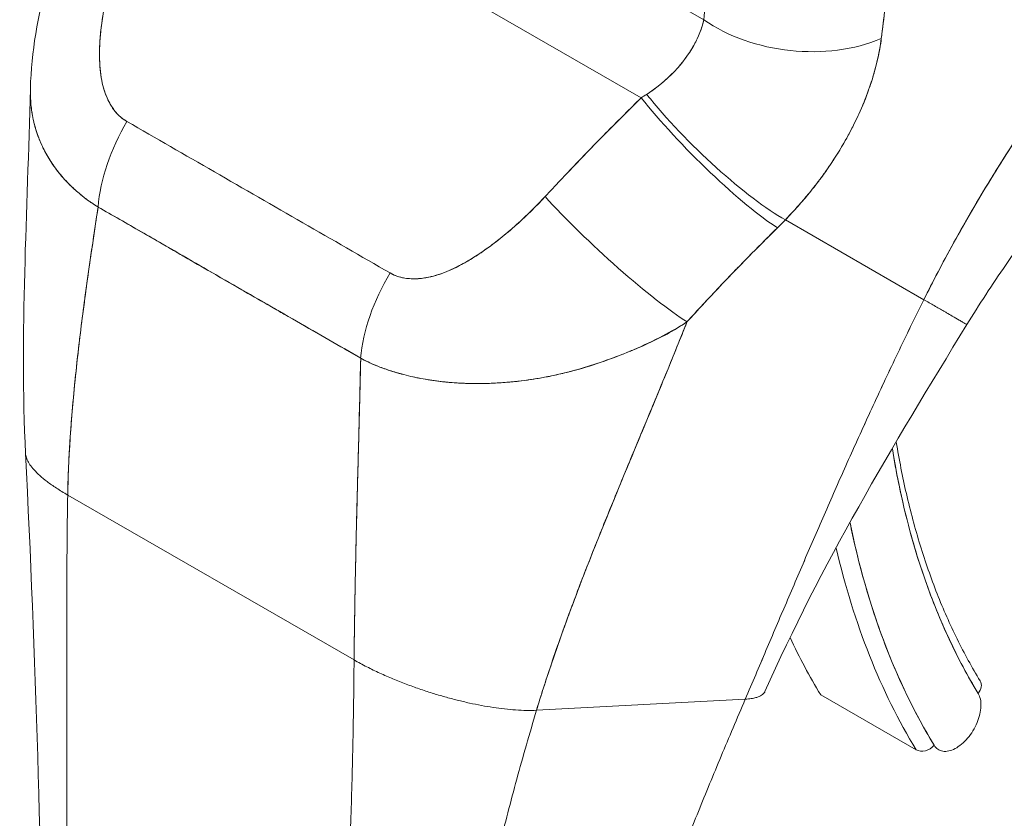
# Model space of a CAD drawing. Header units: inches. Extents: x 8 to 265, y 5 to 155.
# Tile 139 of 152: x 243.713 to 244.632, y 130.599 to 131.344. Entities that reach past the tile are written whole.
import ezdxf

# ---------------------------------------------------------------- set-up
doc = ezdxf.new("R2010")
doc.units = ezdxf.units.IN
doc.header["$LTSCALE"] = 16
doc.header["$MEASUREMENT"] = 0
doc.layers.add('Visible (ANSI)', color=7, linetype='Continuous', lineweight=5)

msp = doc.modelspace()

# ---------------------------------------------------------------- linework, layer by layer
at = {"layer": 'Visible (ANSI)'}
for p, q in [((243.84351, 131.53003), (244.29277, 131.27131)), ((244.29277, 131.27131), (243.84351, 131.53003)), ((244.20012, 131.43122), (244.35125, 131.34419)), ((244.3576, 131.33995), (244.3576, 131.33995)), ((243.75893, 131.19066), (243.75893, 131.19066)), ((244.21015, 131.18659), (244.21015, 131.1866)), ((244.55657, 131.08282), (244.42731, 131.15745)), ((244.42731, 131.15745), (244.55657, 131.08282)), ((244.38753, 131.11739), (244.38753, 131.11739)), ((243.7576, 130.90044), (244.02485, 130.74654)), ((244.02485, 130.74654), (243.7576, 130.90044)), ((244.54934, 130.66273), (244.46026, 130.71404)), ((244.19511, 130.69956), (244.38994, 130.70995)), ((244.38994, 130.70995), (244.19511, 130.69956))]:
    msp.add_line(p, q, dxfattribs=at)
for centre, major_axis, ratio, start_param, end_param in [((244.44034, 131.39562), (-0.12527, 0.0134), 0.640215, 0.850434, 2.29428), ((244.44034, 131.39562), (0.12527, -0.0134), 0.640215, 3.992029, 5.435881), ((244.33562, 131.35397), (-0.01649, 0.0263), 0.55218, 3.851236, 3.85125), ((244.34036, 131.35694), (0.02048, -0.03267), 0.552154, 0.529746, 0.529756), ((244.21639, 131.30372), (0.16017, 0.07405), 0.367155, 5.033738, 5.069451), ((244.21633, 131.30384), (0.16021, 0.07402), 0.367811, 5.033839, 5.069547), ((244.36194, 131.23989), (-0.09024, 0.08791), 0.190341, 0.981026, 2.546765), ((244.36194, 131.23989), (0.09024, -0.08791), 0.190341, 4.122619, 5.688358), ((244.35421, 131.23211), (0.08846, -0.0897), 0.155897, 4.113196, 5.691918), ((244.35421, 131.23211), (-0.08846, 0.0897), 0.155897, 0.971604, 2.550325), ((243.87432, 131.20996), (0.0623, 0.1095), 0.577989, 1.541518, 2.249382), ((243.87432, 131.20996), (-0.0623, -0.1095), 0.577989, 4.68311, 5.390975), ((244.18166, 131.16962), (0.01257, 0.02184), 0.578085, 5.25198, 5.254728), ((244.20482, 131.18299), (-0.00756, -0.00001), 0.576614, 1.310586, 1.311012), ((244.20482, 131.18299), (0.00756, 0.00001), 0.576614, 4.452179, 4.452604), ((244.26455, 131.13982), (-0.09241, 0.08563), 0.125584, 0.965273, 2.554221), ((244.26455, 131.13982), (0.09241, -0.08563), 0.125583, 4.106866, 5.695814), ((244.29895, 131.21877), (0.21134, 0.17499), 0.482079, 4.89283, 4.931938), ((244.29897, 131.21876), (-0.21129, -0.17496), 0.48206, 1.751227, 1.790342), ((244.11984, 131.06856), (0.06344, 0.10885), 0.578171, 1.547529, 2.255393), ((244.11984, 131.06856), (-0.06344, -0.10885), 0.578171, 4.689121, 5.396986), ((243.97123, 131.06928), (-0.03772, -0.06551), 0.578085, 4.788428, 4.78996), ((244.07635, 131.00874), (-0.03395, -0.05895), 0.578085, 4.788856, 4.788917), ((245.32606, 131.5626), (-0.57213, -0.99349), 0.578085, 5.666276, 5.976476), ((245.32606, 131.5626), (-0.60483, -1.05026), 0.578085, 5.704608, 5.976476), ((245.31715, 131.56773), (-0.61111, -1.06118), 0.578085, 5.729354, 5.976476), ((245.31715, 131.56773), (-0.61111, -1.06118), 0.578085, 5.729354, 5.976476), ((245.22807, 131.61903), (-0.61111, -1.06118), 0.578085, 5.899201, 5.976476), ((244.59832, 130.72046), (0.01076, 0.00655), 0.777897, 5.11525, 6.283185), ((244.55724, 130.67205), (-0.01076, -0.00655), 0.777897, 0.402861, 1.973657)]:
    msp.add_ellipse(centre, major_axis=major_axis, ratio=ratio, start_param=start_param, end_param=end_param, dxfattribs=at)
for points, knots in [([(244.55657, 131.08282), (244.56476, 131.09929), (244.57381, 131.11665), (244.58381, 131.13482), (244.59381, 131.153), (244.60476, 131.172), (244.61673, 131.19169), (244.62871, 131.21139), (244.6417, 131.23178), (244.65578, 131.25274), (244.66985, 131.27369), (244.68501, 131.29521), (244.70129, 131.31711), (244.71758, 131.339), (244.73498, 131.36128), (244.75354, 131.38374), (244.77209, 131.40619), (244.79179, 131.42882), (244.81263, 131.45137), (244.83347, 131.47393), (244.85545, 131.49641), (244.87853, 131.51854), (244.90161, 131.54067), (244.92579, 131.56244), (244.951, 131.58356)], [0, 0, 0, 0, 0.124948, 0.124948, 0.124948, 0.249955, 0.249955, 0.249955, 0.374963, 0.374963, 0.374963, 0.49997, 0.49997, 0.49997, 0.624978, 0.624978, 0.624978, 0.749985, 0.749985, 0.749985, 0.874993, 0.874993, 0.874993, 1, 1, 1, 1]), ([(244.951, 131.58356), (244.94372, 131.57746), (244.93654, 131.57132), (244.92943, 131.56512), (244.91678, 131.55409), (244.90441, 131.5429), (244.89232, 131.5316), (244.88024, 131.5203), (244.86844, 131.5089), (244.85693, 131.49742), (244.84543, 131.48594), (244.83422, 131.4744), (244.82331, 131.46282), (244.8124, 131.45124), (244.80179, 131.43963), (244.79148, 131.42803), (244.78117, 131.41642), (244.77117, 131.40482), (244.76146, 131.39326), (244.75176, 131.38169), (244.74236, 131.37016), (244.73326, 131.3587), (244.72416, 131.34724), (244.71536, 131.33584), (244.70686, 131.32454), (244.69836, 131.31324), (244.69015, 131.30204), (244.68224, 131.29095), (244.67433, 131.27987), (244.66671, 131.2689), (244.65938, 131.25808), (244.65205, 131.24726), (244.64501, 131.23659), (244.63825, 131.22607), (244.63148, 131.21556), (244.625, 131.20521), (244.61878, 131.19505), (244.61257, 131.18489), (244.60662, 131.1749), (244.60094, 131.16512), (244.59526, 131.15534), (244.58984, 131.14575), (244.58467, 131.13638), (244.5795, 131.12701), (244.57458, 131.11786), (244.5699, 131.10893), (244.56522, 131.1), (244.56078, 131.09129), (244.55657, 131.08282)], [0, 0, 0, 0, 0.036069, 0.036069, 0.036069, 0.100331, 0.100331, 0.100331, 0.164593, 0.164593, 0.164593, 0.228855, 0.228855, 0.228855, 0.293118, 0.293118, 0.293118, 0.35738, 0.35738, 0.35738, 0.421642, 0.421642, 0.421642, 0.485904, 0.485904, 0.485904, 0.550166, 0.550166, 0.550166, 0.614429, 0.614429, 0.614429, 0.678691, 0.678691, 0.678691, 0.742953, 0.742953, 0.742953, 0.807215, 0.807215, 0.807215, 0.871477, 0.871477, 0.871477, 0.93574, 0.93574, 0.93574, 1, 1, 1, 1]), ([(244.35125, 131.34419), (244.35322, 131.36254), (244.35502, 131.38104), (244.35666, 131.39964), (244.35866, 131.42221), (244.36044, 131.44494), (244.36202, 131.46782), (244.36365, 131.49146), (244.36508, 131.51526), (244.36633, 131.53918)], [0, 0, 0, 0, 0.288491, 0.288491, 0.288491, 0.638459, 0.638459, 0.638459, 1, 1, 1, 1]), ([(244.51684, 131.32664), (244.51708, 131.32869), (244.51732, 131.33074), (244.51756, 131.33279), (244.51799, 131.33641), (244.51842, 131.34003), (244.51885, 131.34365), (244.5202, 131.35506), (244.52154, 131.36645), (244.5228, 131.37776), (244.52335, 131.38267), (244.52388, 131.38757), (244.52439, 131.39245), (244.52453, 131.3938), (244.52467, 131.39515), (244.52481, 131.3965), (244.52537, 131.40196), (244.52591, 131.40739), (244.52642, 131.41281), (244.52757, 131.42501), (244.5286, 131.43709), (244.52957, 131.44903), (244.52989, 131.45301), (244.53021, 131.45698), (244.53052, 131.46094), (244.5306, 131.46201), (244.53068, 131.46307), (244.53077, 131.46414), (244.53138, 131.47197), (244.53197, 131.47975), (244.53253, 131.48745), (244.53356, 131.50145), (244.53449, 131.51518), (244.53526, 131.52852)], [0, 0, 0, 0, 0.029161, 0.029161, 0.029161, 0.080621, 0.080621, 0.080621, 0.243196, 0.243196, 0.243196, 0.313778, 0.313778, 0.313778, 0.333333, 0.333333, 0.333333, 0.41251, 0.41251, 0.41251, 0.591045, 0.591045, 0.591045, 0.650584, 0.650584, 0.650584, 0.666667, 0.666667, 0.666667, 0.784923, 0.784923, 0.784923, 1, 1, 1, 1]), ([(244.53526, 131.52852), (244.5338, 131.50474), (244.53215, 131.48138), (244.53033, 131.45849), (244.53024, 131.45733), (244.53015, 131.45618), (244.53005, 131.45502), (244.52831, 131.43334), (244.5264, 131.41207), (244.52427, 131.39121), (244.52404, 131.38894), (244.5238, 131.38667), (244.52357, 131.3844), (244.52151, 131.36479), (244.51927, 131.34553), (244.51684, 131.32664)], [0, 0, 0, 0, 0.333333, 0.333333, 0.333333, 0.350215, 0.350215, 0.350215, 0.666667, 0.666667, 0.666667, 0.701162, 0.701162, 0.701162, 1, 1, 1, 1]), ([(243.72279, 131.27996), (243.7236, 131.31408), (243.72979, 131.34826), (243.74157, 131.39082), (243.74441, 131.40009), (243.74753, 131.40927)], [0, 0, 0, 0, 0.4158426, 0.4158426, 0.5322592, 0.5322592, 0.5322592, 0.5322592]), ([(243.80541, 131.40805), (243.80156, 131.3964), (243.79833, 131.38525), (243.79574, 131.37461), (243.79315, 131.36398), (243.79119, 131.35385), (243.7898, 131.34422), (243.7884, 131.3346), (243.78756, 131.32548), (243.78732, 131.31693), (243.78709, 131.30838), (243.78746, 131.30039), (243.78847, 131.29307), (243.78949, 131.28576), (243.79114, 131.27913), (243.79343, 131.27333), (243.79572, 131.26753), (243.79865, 131.26257), (243.80192, 131.25853), (243.80519, 131.2545), (243.80881, 131.25138), (243.81288, 131.24916)], [0, 0, 0, 0, 0.142857, 0.142857, 0.142857, 0.285714, 0.285714, 0.285714, 0.428571, 0.428571, 0.428571, 0.571429, 0.571429, 0.571429, 0.714286, 0.714286, 0.714286, 0.857143, 0.857143, 0.857143, 1, 1, 1, 1]), ([(243.80541, 131.40805), (243.80351, 131.40245), (243.80173, 131.39674), (243.80007, 131.39098), (243.79819, 131.38445), (243.79647, 131.37785), (243.79495, 131.37127), (243.79343, 131.36473), (243.7921, 131.3582), (243.79099, 131.35174), (243.78999, 131.3459), (243.78916, 131.34011), (243.78854, 131.33442), (243.78799, 131.32933), (243.7876, 131.32431), (243.7874, 131.3194), (243.78733, 131.31753), (243.78728, 131.31568), (243.78726, 131.31385), (243.78724, 131.31131), (243.78726, 131.3088), (243.78735, 131.30633), (243.78748, 131.30241), (243.78777, 131.29859), (243.78821, 131.2949), (243.78863, 131.29148), (243.78918, 131.28816), (243.78989, 131.28497), (243.79055, 131.28203), (243.79134, 131.27919), (243.79228, 131.27647), (243.79251, 131.2758), (243.79275, 131.27513), (243.793, 131.27447), (243.79367, 131.2727), (243.7944, 131.27098), (243.79519, 131.26932), (243.79619, 131.26723), (243.79728, 131.26525), (243.79847, 131.26337), (243.79957, 131.26164), (243.80075, 131.26), (243.802, 131.25848), (243.80316, 131.25707), (243.80438, 131.25576), (243.80565, 131.25455), (243.80682, 131.25344), (243.80804, 131.25241), (243.8093, 131.25148), (243.81046, 131.25063), (243.81166, 131.24985), (243.81288, 131.24916)], [0, 0, 0, 0, 0.090139, 0.090139, 0.090139, 0.192543, 0.192543, 0.192543, 0.294178, 0.294178, 0.294178, 0.386219, 0.386219, 0.386219, 0.468683, 0.468683, 0.468683, 0.5, 0.5, 0.5, 0.543483, 0.543483, 0.543483, 0.612641, 0.612641, 0.612641, 0.676614, 0.676614, 0.676614, 0.73542, 0.73542, 0.73542, 0.75, 0.75, 0.75, 0.789344, 0.789344, 0.789344, 0.838902, 0.838902, 0.838902, 0.884415, 0.884415, 0.884415, 0.926226, 0.926226, 0.926226, 0.964707, 0.964707, 0.964707, 1, 1, 1, 1]), ([(244.86732, 131.36889), (244.84361, 131.35054), (244.81794, 131.32842), (244.76579, 131.27834), (244.73872, 131.24957), (244.68478, 131.18634), (244.65756, 131.15083), (244.62029, 131.09688), (244.60803, 131.07807), (244.5967, 131.0596)], [0, 0, 0, 0, 0.447539, 0.447539, 0.919394, 0.919394, 1.440618, 1.440618, 1.71722, 1.71722, 1.71722, 1.71722]), ([(244.29785, 131.27451), (244.30772, 131.281), (244.31645, 131.28822), (244.32381, 131.29596), (244.33117, 131.3037), (244.33716, 131.31195), (244.34174, 131.32012), (244.34632, 131.32829), (244.34951, 131.33639), (244.35125, 131.34419)], [0, 0, 0, 0, 0.333333, 0.333333, 0.333333, 0.666667, 0.666667, 0.666667, 1, 1, 1, 1]), ([(244.29785, 131.27451), (244.29957, 131.27561), (244.30126, 131.27674), (244.30292, 131.27791), (244.30496, 131.27935), (244.30694, 131.28083), (244.30888, 131.28235), (244.31096, 131.28399), (244.31298, 131.28567), (244.31493, 131.28739), (244.31707, 131.28928), (244.31914, 131.29122), (244.32113, 131.29321), (244.32334, 131.29541), (244.32545, 131.29767), (244.32745, 131.29997), (244.32971, 131.30256), (244.33183, 131.3052), (244.33381, 131.30788), (244.33605, 131.3109), (244.3381, 131.31397), (244.33996, 131.31706), (244.34208, 131.32056), (244.34394, 131.32409), (244.34555, 131.32761), (244.34737, 131.33159), (244.34886, 131.33556), (244.35002, 131.33949), (244.35049, 131.34106), (244.3509, 131.34263), (244.35125, 131.34419)], [0, 0, 0, 0, 0.060949, 0.060949, 0.060949, 0.135639, 0.135639, 0.135639, 0.215708, 0.215708, 0.215708, 0.303486, 0.303486, 0.303486, 0.401292, 0.401292, 0.401292, 0.511372, 0.511372, 0.511372, 0.635855, 0.635855, 0.635855, 0.776826, 0.776826, 0.776826, 0.936006, 0.936006, 0.936006, 1, 1, 1, 1]), ([(244.42731, 131.15745), (244.43226, 131.16257), (244.43701, 131.16775), (244.44153, 131.17292), (244.44426, 131.17605), (244.4469, 131.17918), (244.44946, 131.1823), (244.45343, 131.18715), (244.45719, 131.19196), (244.46071, 131.19672), (244.46221, 131.19874), (244.46367, 131.20076), (244.46508, 131.20276), (244.46703, 131.20551), (244.4689, 131.20824), (244.47069, 131.21095), (244.47589, 131.21878), (244.48049, 131.22639), (244.48458, 131.23376), (244.48654, 131.23729), (244.48839, 131.24076), (244.49013, 131.24418), (244.49419, 131.25216), (244.49768, 131.25984), (244.5007, 131.26728), (244.50295, 131.27282), (244.50494, 131.27823), (244.50671, 131.28354), (244.50834, 131.28841), (244.50978, 131.2932), (244.51107, 131.29793), (244.51199, 131.30132), (244.51284, 131.30468), (244.51359, 131.30801), (244.51503, 131.31436), (244.51614, 131.32059), (244.51684, 131.32664)], [0, 0, 0, 0, 0.078629, 0.078629, 0.078629, 0.12616, 0.12616, 0.12616, 0.2, 0.2, 0.2, 0.231421, 0.231421, 0.231421, 0.274676, 0.274676, 0.274676, 0.4, 0.4, 0.4, 0.460013, 0.460013, 0.460013, 0.6, 0.6, 0.6, 0.704237, 0.704237, 0.704237, 0.8, 0.8, 0.8, 0.868687, 0.868687, 0.868687, 1, 1, 1, 1]), ([(244.51683, 131.32664), (244.51638, 131.32318), (244.51583, 131.31967), (244.51518, 131.31612), (244.51358, 131.30738), (244.51138, 131.2984), (244.50855, 131.28923), (244.50829, 131.28838), (244.50802, 131.28753), (244.50775, 131.28668), (244.50546, 131.2795), (244.50278, 131.27222), (244.49971, 131.26486), (244.49688, 131.25809), (244.49372, 131.25125), (244.49023, 131.24437), (244.49003, 131.24398), (244.48983, 131.24359), (244.48962, 131.2432), (244.48637, 131.23687), (244.48283, 131.2305), (244.47899, 131.22412), (244.47564, 131.21854), (244.47206, 131.21295), (244.46824, 131.20735), (244.46679, 131.20522), (244.46531, 131.20308), (244.46378, 131.20095), (244.46178, 131.19814), (244.45972, 131.19533), (244.45759, 131.19253), (244.45423, 131.1881), (244.45072, 131.18367), (244.44704, 131.17925), (244.44366, 131.17519), (244.44014, 131.17115), (244.43647, 131.16713), (244.43351, 131.16389), (244.43046, 131.16066), (244.42731, 131.15745)], [0.0000044, 0.0000044, 0.0000044, 0.0000044, 0.0678171, 0.0678171, 0.0678171, 0.2345881, 0.2345881, 0.2345881, 0.25, 0.25, 0.25, 0.3801488, 0.3801488, 0.3801488, 0.5, 0.5, 0.5, 0.5068381, 0.5068381, 0.5068381, 0.6171483, 0.6171483, 0.6171483, 0.7134049, 0.7134049, 0.7134049, 0.75, 0.75, 0.75, 0.7981314, 0.7981314, 0.7981314, 0.8740429, 0.8740429, 0.8740429, 0.9437858, 0.9437858, 0.9437858, 1, 1, 1, 1]), ([(243.78594, 131.16926), (243.78289, 131.17114), (243.77993, 131.17312), (243.77705, 131.17519), (243.77398, 131.1774), (243.77101, 131.17973), (243.76815, 131.18214), (243.7651, 131.18472), (243.76219, 131.1874), (243.75941, 131.19018), (243.75823, 131.19135), (243.75708, 131.19255), (243.75595, 131.19376), (243.75423, 131.1956), (243.75257, 131.19748), (243.75097, 131.19939), (243.74814, 131.20279), (243.74549, 131.2063), (243.74304, 131.20993), (243.74044, 131.21379), (243.73807, 131.21777), (243.73594, 131.22188), (243.73552, 131.22269), (243.73511, 131.22351), (243.73471, 131.22433), (243.73296, 131.2279), (243.73139, 131.23156), (243.73001, 131.23531), (243.72824, 131.24014), (243.72677, 131.24512), (243.72563, 131.25022), (243.72492, 131.25343), (243.72433, 131.25669), (243.72388, 131.26), (243.72359, 131.26215), (243.72335, 131.26432), (243.72318, 131.26651), (243.72282, 131.2709), (243.72268, 131.27538), (243.72279, 131.27996)], [0, 0, 0, 0, 0.0451309, 0.0451309, 0.0451309, 0.0934261, 0.0934261, 0.0934261, 0.1448843, 0.1448843, 0.1448843, 0.1666667, 0.1666667, 0.1666667, 0.1998145, 0.1998145, 0.1998145, 0.2585241, 0.2585241, 0.2585241, 0.3210109, 0.3210109, 0.3210109, 0.3333333, 0.3333333, 0.3333333, 0.3871157, 0.3871157, 0.3871157, 0.4564187, 0.4564187, 0.4564187, 0.5, 0.5, 0.5, 0.5282562, 0.5282562, 0.5282562, 0.584828, 0.584828, 0.584828, 0.584828]), ([(243.72279, 131.27993), (243.72272, 131.27686), (243.72275, 131.27384), (243.72289, 131.27087), (243.72307, 131.26711), (243.72341, 131.26342), (243.72391, 131.2598), (243.72414, 131.25812), (243.72441, 131.25646), (243.72471, 131.25481), (243.72566, 131.24959), (243.72694, 131.2445), (243.72855, 131.23955), (243.73014, 131.23463), (243.73206, 131.22985), (243.73428, 131.22522), (243.73445, 131.22486), (243.73462, 131.22451), (243.73479, 131.22416), (243.73686, 131.21994), (243.73919, 131.21584), (243.74175, 131.21188), (243.74312, 131.20977), (243.74455, 131.2077), (243.74605, 131.20567), (243.74757, 131.2036), (243.74916, 131.20157), (243.75082, 131.19958), (243.75249, 131.19757), (243.75423, 131.1956), (243.75603, 131.19367), (243.75774, 131.19185), (243.75949, 131.19006), (243.76131, 131.18832), (243.765, 131.18476), (243.76892, 131.18137), (243.77305, 131.17817), (243.77715, 131.175), (243.78145, 131.17202), (243.78594, 131.16926)], [0.414368, 0.414368, 0.414368, 0.414368, 0.4522165, 0.4522165, 0.4522165, 0.5, 0.5, 0.5, 0.5220636, 0.5220636, 0.5220636, 0.5918842, 0.5918842, 0.5918842, 0.6613555, 0.6613555, 0.6613555, 0.6666667, 0.6666667, 0.6666667, 0.7302356, 0.7302356, 0.7302356, 0.7640633, 0.7640633, 0.7640633, 0.7985194, 0.7985194, 0.7985194, 0.8333333, 0.8333333, 0.8333333, 0.8662447, 0.8662447, 0.8662447, 0.9333972, 0.9333972, 0.9333972, 1, 1, 1, 1]), ([(244.20311, 131.17902), (244.21254, 131.18919), (244.22215, 131.19941), (244.23194, 131.20965), (244.23319, 131.21096), (244.23445, 131.21227), (244.23571, 131.21359), (244.24429, 131.22251), (244.253, 131.23145), (244.26184, 131.24041), (244.26381, 131.2424), (244.26578, 131.2444), (244.26776, 131.24639), (244.27599, 131.25469), (244.28433, 131.263), (244.29277, 131.27131)], [0, 0, 0, 0, 0.333333, 0.333333, 0.333333, 0.376093, 0.376093, 0.376093, 0.666667, 0.666667, 0.666667, 0.731304, 0.731304, 0.731304, 1, 1, 1, 1]), ([(244.20311, 131.17902), (244.21253, 131.1892), (244.22214, 131.1994), (244.23192, 131.20963), (244.24171, 131.21986), (244.25168, 131.23011), (244.26182, 131.24039), (244.27196, 131.25067), (244.28228, 131.26098), (244.29277, 131.27131)], [0, 0, 0, 0, 0.333333, 0.333333, 0.333333, 0.666667, 0.666667, 0.666667, 1, 1, 1, 1]), ([(243.81288, 131.24916), (243.83991, 131.23359), (243.86703, 131.21798), (243.89444, 131.20219), (243.92186, 131.1864), (243.94957, 131.17044), (243.97696, 131.15467), (244.00436, 131.13889), (244.03144, 131.1233), (244.0584, 131.10776)], [0, 0, 0, 0, 0.333333, 0.333333, 0.333333, 0.666667, 0.666667, 0.666667, 1, 1, 1, 1]), ([(244.0584, 131.10776), (244.05966, 131.10703), (244.06099, 131.10636), (244.06236, 131.10577), (244.06382, 131.10515), (244.06535, 131.1046), (244.06692, 131.10414), (244.06861, 131.10365), (244.07036, 131.10326), (244.07215, 131.10297), (244.07409, 131.10265), (244.07608, 131.10245), (244.07811, 131.10236), (244.08032, 131.10226), (244.08258, 131.10229), (244.08487, 131.10245), (244.08675, 131.10258), (244.08866, 131.1028), (244.09059, 131.10309), (244.09123, 131.10319), (244.09187, 131.1033), (244.09251, 131.10341), (244.09536, 131.10393), (244.09824, 131.10462), (244.10115, 131.10548), (244.10434, 131.10642), (244.10756, 131.10756), (244.11081, 131.10887), (244.11436, 131.11031), (244.11795, 131.11195), (244.12155, 131.11378), (244.12381, 131.11492), (244.12608, 131.11614), (244.12835, 131.11742), (244.13005, 131.11838), (244.13174, 131.11937), (244.13343, 131.12039), (244.13781, 131.12304), (244.14219, 131.12591), (244.14656, 131.12897), (244.1514, 131.13237), (244.15622, 131.13599), (244.16101, 131.1398), (244.16622, 131.14396), (244.17139, 131.14834), (244.17647, 131.15288), (244.18147, 131.15735), (244.18639, 131.16197), (244.19119, 131.16671), (244.19527, 131.17075), (244.19926, 131.17487), (244.20311, 131.17902)], [0, 0, 0, 0, 0.036619, 0.036619, 0.036619, 0.07542, 0.07542, 0.07542, 0.116832, 0.116832, 0.116832, 0.161518, 0.161518, 0.161518, 0.2101, 0.2101, 0.2101, 0.25, 0.25, 0.25, 0.263174, 0.263174, 0.263174, 0.321517, 0.321517, 0.321517, 0.385689, 0.385689, 0.385689, 0.455959, 0.455959, 0.455959, 0.5, 0.5, 0.5, 0.532725, 0.532725, 0.532725, 0.617421, 0.617421, 0.617421, 0.711301, 0.711301, 0.711301, 0.813465, 0.813465, 0.813465, 0.914177, 0.914177, 0.914177, 1, 1, 1, 1]), ([(244.0584, 131.10776), (244.06236, 131.10537), (244.0669, 131.10379), (244.07208, 131.10295), (244.07726, 131.10212), (244.0831, 131.10204), (244.08936, 131.10291), (244.09563, 131.10378), (244.10233, 131.1056), (244.10932, 131.10831), (244.11631, 131.11101), (244.12358, 131.1146), (244.13106, 131.11898), (244.13854, 131.12336), (244.14622, 131.12854), (244.15408, 131.13444), (244.16194, 131.14034), (244.16998, 131.14697), (244.17815, 131.15439), (244.18633, 131.16181), (244.19464, 131.17003), (244.20311, 131.17902)], [0, 0, 0, 0, 0.142857, 0.142857, 0.142857, 0.285714, 0.285714, 0.285714, 0.428571, 0.428571, 0.428571, 0.571429, 0.571429, 0.571429, 0.714286, 0.714286, 0.714286, 0.857143, 0.857143, 0.857143, 1, 1, 1, 1]), ([(243.7576, 130.90044), (243.75794, 130.92036), (243.75894, 130.94112), (243.7605, 130.96256), (243.76206, 130.984), (243.76417, 131.00612), (243.76672, 131.02876), (243.76927, 131.0514), (243.77225, 131.07456), (243.77552, 131.09807), (243.77877, 131.12151), (243.7823, 131.14529), (243.78594, 131.16926)], [0, 0, 0, 0, 0.250198, 0.250198, 0.250198, 0.500396, 0.500396, 0.500396, 0.750593, 0.750593, 0.750593, 1, 1, 1, 1]), ([(243.78594, 131.16926), (243.78346, 131.1529), (243.78102, 131.13662), (243.77869, 131.12048), (243.77585, 131.10082), (243.77317, 131.08136), (243.77074, 131.06221), (243.7683, 131.04305), (243.76612, 131.02419), (243.76427, 131.00573), (243.76241, 130.98727), (243.76088, 130.96921), (243.75975, 130.95163), (243.75862, 130.93405), (243.75789, 130.91696), (243.7576, 130.90044)], [0, 0, 0, 0, 0.170255, 0.170255, 0.170255, 0.377691, 0.377691, 0.377691, 0.585128, 0.585128, 0.585128, 0.792564, 0.792564, 0.792564, 1, 1, 1, 1]), ([(243.78594, 131.16926), (243.79771, 131.1626), (243.80945, 131.15587), (243.82125, 131.14907), (243.83282, 131.1424), (243.84445, 131.13566), (243.85621, 131.12884), (243.85965, 131.12685), (243.8631, 131.12485), (243.86657, 131.12284), (243.87466, 131.11816), (243.88283, 131.11343), (243.89103, 131.10869), (243.9026, 131.10201), (243.91424, 131.09531), (243.92584, 131.08865), (243.93382, 131.08406), (243.94178, 131.0795), (243.94969, 131.07497), (243.95338, 131.07286), (243.95706, 131.07075), (243.96073, 131.06865), (243.9725, 131.06192), (243.98416, 131.05524), (243.99577, 131.04857), (244.00754, 131.04179), (244.01926, 131.03501), (244.03098, 131.02815)], [0, 0, 0, 0, 0.146953, 0.146953, 0.146953, 0.291147, 0.291147, 0.291147, 0.333333, 0.333333, 0.333333, 0.431915, 0.431915, 0.431915, 0.570999, 0.570999, 0.570999, 0.666667, 0.666667, 0.666667, 0.711352, 0.711352, 0.711352, 0.854594, 0.854594, 0.854594, 1, 1, 1, 1]), ([(244.03098, 131.02815), (244.01116, 131.0397), (243.99121, 131.0512), (243.9712, 131.06271), (243.95029, 131.07473), (243.92933, 131.08676), (243.90839, 131.09884), (243.88746, 131.11091), (243.86656, 131.12303), (243.8457, 131.13505), (243.83924, 131.13877), (243.83278, 131.14249), (243.82631, 131.14619), (243.81285, 131.15392), (243.79939, 131.16161), (243.78594, 131.16926)], [0, 0, 0, 0, 0.24471, 0.24471, 0.24471, 0.500303, 0.500303, 0.500303, 0.755735, 0.755735, 0.755735, 0.834924, 0.834924, 0.834924, 1, 1, 1, 1]), ([(244.33551, 131.06211), (244.34514, 131.07276), (244.35474, 131.08305), (244.36423, 131.09308), (244.36987, 131.09904), (244.37546, 131.1049), (244.38102, 131.11067), (244.38123, 131.11089), (244.38145, 131.11111), (244.38166, 131.11133), (244.38525, 131.11504), (244.38882, 131.11872), (244.39237, 131.12235), (244.40165, 131.13182), (244.41083, 131.14101), (244.41986, 131.14995)], [0, 0, 0, 0, 0.333333, 0.333333, 0.333333, 0.531303, 0.531303, 0.531303, 0.538863, 0.538863, 0.538863, 0.666667, 0.666667, 0.666667, 1, 1, 1, 1]), ([(244.41986, 131.14995), (244.41184, 131.14202), (244.4039, 131.13408), (244.39605, 131.1261), (244.3859, 131.11577), (244.37588, 131.10539), (244.36596, 131.09491), (244.35571, 131.08408), (244.34557, 131.07315), (244.33551, 131.06211)], [0, 0, 0, 0, 0.2755, 0.2755, 0.2755, 0.631774, 0.631774, 0.631774, 1, 1, 1, 1]), ([(244.55657, 131.08282), (244.54819, 131.06598), (244.54007, 131.04932), (244.5322, 131.03286), (244.52433, 131.01641), (244.5167, 131.00016), (244.50929, 130.98412), (244.50188, 130.96808), (244.49469, 130.95225), (244.48768, 130.93662), (244.48067, 130.92099), (244.47384, 130.90555), (244.46715, 130.89027), (244.46046, 130.87499), (244.4539, 130.85986), (244.44744, 130.84484), (244.44097, 130.82982), (244.43458, 130.8149), (244.42823, 130.79999), (244.42187, 130.78509), (244.41555, 130.7702), (244.40919, 130.75523), (244.40282, 130.74026), (244.39643, 130.72521), (244.38994, 130.70995)], [0, 0, 0, 0, 0.124999, 0.124999, 0.124999, 0.25, 0.25, 0.25, 0.375, 0.375, 0.375, 0.5, 0.5, 0.5, 0.625, 0.625, 0.625, 0.75, 0.75, 0.75, 0.875, 0.875, 0.875, 1, 1, 1, 1]), ([(244.38994, 130.70995), (244.39643, 130.72521), (244.40283, 130.74027), (244.40919, 130.75524), (244.41555, 130.77021), (244.42188, 130.78509), (244.42823, 130.8), (244.43459, 130.8149), (244.44097, 130.82982), (244.44744, 130.84485), (244.45391, 130.85987), (244.46046, 130.87499), (244.46715, 130.89028), (244.47384, 130.90556), (244.48067, 130.921), (244.48768, 130.93663), (244.49469, 130.95226), (244.50189, 130.96809), (244.5093, 130.98413), (244.51671, 131.00017), (244.52434, 131.01642), (244.53221, 131.03288), (244.54008, 131.04933), (244.54819, 131.06598), (244.55657, 131.08282)], [0, 0, 0, 0, 0.125006, 0.125006, 0.125006, 0.250011, 0.250011, 0.250011, 0.375017, 0.375017, 0.375017, 0.500022, 0.500022, 0.500022, 0.625028, 0.625028, 0.625028, 0.750033, 0.750033, 0.750033, 0.875039, 0.875039, 0.875039, 1, 1, 1, 1]), ([(244.5967, 131.0596), (244.5967, 131.05961), (244.59666, 131.05963), (244.59657, 131.05969), (244.59652, 131.05972), (244.59646, 131.05975), (244.59638, 131.0598), (244.59598, 131.06004), (244.59517, 131.06051), (244.59399, 131.0612), (244.59319, 131.06166), (244.59221, 131.06223), (244.59107, 131.06289), (244.59056, 131.06318), (244.59002, 131.0635), (244.58944, 131.06383), (244.58764, 131.06487), (244.58551, 131.06611), (244.58304, 131.06754), (244.58136, 131.0685), (244.57954, 131.06956), (244.57756, 131.0707), (244.57677, 131.07115), (244.57597, 131.07162), (244.57514, 131.07209), (244.57239, 131.07368), (244.56938, 131.07542), (244.56617, 131.07728), (244.56312, 131.07904), (244.55989, 131.0809), (244.55657, 131.08282)], [0.4701975, 0.4701975, 0.4701975, 0.4701975, 0.5, 0.5, 0.5, 0.5170583, 0.5170583, 0.5170583, 0.6064626, 0.6064626, 0.6064626, 0.6666667, 0.6666667, 0.6666667, 0.6933072, 0.6933072, 0.6933072, 0.7767915, 0.7767915, 0.7767915, 0.8333333, 0.8333333, 0.8333333, 0.855634, 0.855634, 0.855634, 0.9296838, 0.9296838, 0.9296838, 1, 1, 1, 1]), ([(244.55657, 131.08282), (244.55989, 131.0809), (244.56312, 131.07904), (244.56617, 131.07728), (244.56938, 131.07542), (244.57239, 131.07368), (244.57514, 131.07209), (244.57596, 131.07162), (244.57676, 131.07116), (244.57754, 131.07071), (244.57953, 131.06957), (244.58136, 131.06851), (244.58304, 131.06754), (244.58551, 131.06611), (244.58764, 131.06487), (244.58944, 131.06383), (244.59002, 131.0635), (244.59056, 131.06318), (244.59107, 131.06289), (244.59221, 131.06223), (244.59319, 131.06166), (244.59399, 131.0612), (244.59517, 131.06051), (244.59598, 131.06004), (244.59638, 131.0598), (244.59646, 131.05975), (244.59652, 131.05972), (244.59657, 131.05969), (244.59666, 131.05963), (244.5967, 131.05961), (244.5967, 131.0596)], [0, 0, 0, 0, 0.0704243, 0.0704243, 0.0704243, 0.1445341, 0.1445341, 0.1445341, 0.1666667, 0.1666667, 0.1666667, 0.2233436, 0.2233436, 0.2233436, 0.3067348, 0.3067348, 0.3067348, 0.3333333, 0.3333333, 0.3333333, 0.3935461, 0.3935461, 0.3935461, 0.4829722, 0.4829722, 0.4829722, 0.5, 0.5, 0.5, 0.5298326, 0.5298326, 0.5298326, 0.5298326]), ([(244.33551, 131.06211), (244.32812, 131.05746), (244.3206, 131.05315), (244.31293, 131.04911), (244.30383, 131.04433), (244.29453, 131.03993), (244.285, 131.03585), (244.28346, 131.03519), (244.28192, 131.03453), (244.28037, 131.03389), (244.27214, 131.03048), (244.26375, 131.0273), (244.25531, 131.02441), (244.24578, 131.02114), (244.23619, 131.01825), (244.22675, 131.0158), (244.22501, 131.01534), (244.22327, 131.01491), (244.22154, 131.01448), (244.21419, 131.01269), (244.20697, 131.01118), (244.19985, 131.00992), (244.19131, 131.00839), (244.18292, 131.00722), (244.17469, 131.00637), (244.17168, 131.00605), (244.16869, 131.00578), (244.16572, 131.00555), (244.16087, 131.00517), (244.15606, 131.0049), (244.15132, 131.00474), (244.14403, 131.00448), (244.13688, 131.00447), (244.12989, 131.00469), (244.12469, 131.00486), (244.11957, 131.00516), (244.11455, 131.00558), (244.11319, 131.0057), (244.11185, 131.00582), (244.11051, 131.00595), (244.10459, 131.00654), (244.0988, 131.0073), (244.09316, 131.00823), (244.08788, 131.0091), (244.08273, 131.01011), (244.07772, 131.01127), (244.07479, 131.01194), (244.07191, 131.01267), (244.06908, 131.01343), (244.06737, 131.01389), (244.06569, 131.01437), (244.06402, 131.01486), (244.05983, 131.0161), (244.05576, 131.01744), (244.05181, 131.01889), (244.04803, 131.02027), (244.04437, 131.02175), (244.04083, 131.02333), (244.03743, 131.02485), (244.03414, 131.02645), (244.03098, 131.02815)], [0, 0, 0, 0, 0.070099, 0.070099, 0.070099, 0.153227, 0.153227, 0.153227, 0.166667, 0.166667, 0.166667, 0.237919, 0.237919, 0.237919, 0.318443, 0.318443, 0.318443, 0.333333, 0.333333, 0.333333, 0.396446, 0.396446, 0.396446, 0.472282, 0.472282, 0.472282, 0.5, 0.5, 0.5, 0.545332, 0.545332, 0.545332, 0.61493, 0.61493, 0.61493, 0.666667, 0.666667, 0.666667, 0.680579, 0.680579, 0.680579, 0.742113, 0.742113, 0.742113, 0.799672, 0.799672, 0.799672, 0.833333, 0.833333, 0.833333, 0.853588, 0.853588, 0.853588, 0.904523, 0.904523, 0.904523, 0.953187, 0.953187, 0.953187, 1, 1, 1, 1]), ([(244.03098, 131.02815), (244.03547, 131.02573), (244.04021, 131.02351), (244.04517, 131.02147), (244.05016, 131.01941), (244.05538, 131.01753), (244.06081, 131.01584), (244.06347, 131.015), (244.06619, 131.01421), (244.06895, 131.01347), (244.07187, 131.01268), (244.07484, 131.01193), (244.07786, 131.01124), (244.08086, 131.01055), (244.0839, 131.00991), (244.08699, 131.00933), (244.09003, 131.00875), (244.09311, 131.00822), (244.09624, 131.00774), (244.10211, 131.00685), (244.10814, 131.00613), (244.11431, 131.0056), (244.11482, 131.00556), (244.11534, 131.00552), (244.11585, 131.00548), (244.12262, 131.00494), (244.12954, 131.00463), (244.13661, 131.00456), (244.14372, 131.00449), (244.15098, 131.00465), (244.15838, 131.00506), (244.16072, 131.00519), (244.16307, 131.00535), (244.16543, 131.00553), (244.17056, 131.00592), (244.17574, 131.00642), (244.18099, 131.00706), (244.1886, 131.00798), (244.19635, 131.00918), (244.20423, 131.01069), (244.2052, 131.01087), (244.20618, 131.01107), (244.20716, 131.01126), (244.21183, 131.0122), (244.21653, 131.01325), (244.22128, 131.01442), (244.22346, 131.01496), (244.22565, 131.01552), (244.22784, 131.01611), (244.23565, 131.01821), (244.24356, 131.02061), (244.25148, 131.02326), (244.25918, 131.02583), (244.2669, 131.02862), (244.27455, 131.03159), (244.27635, 131.03229), (244.27815, 131.033), (244.27994, 131.03372), (244.28002, 131.03375), (244.28011, 131.03378), (244.2802, 131.03382), (244.28568, 131.03602), (244.29112, 131.03831), (244.29647, 131.04072), (244.30342, 131.04385), (244.31024, 131.04718), (244.31685, 131.05078), (244.32328, 131.05428), (244.32951, 131.05804), (244.33551, 131.06211)], [0, 0, 0, 0, 0.066599, 0.066599, 0.066599, 0.13375, 0.13375, 0.13375, 0.166667, 0.166667, 0.166667, 0.201474, 0.201474, 0.201474, 0.235929, 0.235929, 0.235929, 0.269758, 0.269758, 0.269758, 0.333333, 0.333333, 0.333333, 0.338645, 0.338645, 0.338645, 0.408129, 0.408129, 0.408129, 0.47796, 0.47796, 0.47796, 0.5, 0.5, 0.5, 0.547804, 0.547804, 0.547804, 0.617158, 0.617158, 0.617158, 0.625768, 0.625768, 0.625768, 0.666667, 0.666667, 0.666667, 0.685425, 0.685425, 0.685425, 0.752265, 0.752265, 0.752265, 0.817289, 0.817289, 0.817289, 0.832593, 0.832593, 0.832593, 0.833333, 0.833333, 0.833333, 0.880153, 0.880153, 0.880153, 0.940933, 0.940933, 0.940933, 1, 1, 1, 1]), ([(244.19511, 130.69956), (244.20063, 130.71796), (244.20682, 130.7369), (244.21354, 130.75623), (244.22025, 130.77557), (244.2275, 130.79528), (244.23513, 130.81525), (244.24275, 130.83522), (244.25076, 130.85543), (244.259, 130.87579), (244.26724, 130.89615), (244.2757, 130.91665), (244.28424, 130.93721), (244.29278, 130.95778), (244.30139, 130.97841), (244.30992, 130.99906), (244.31844, 131.01971), (244.32688, 131.04037), (244.33508, 131.06103), (244.33522, 131.06139), (244.33536, 131.06175), (244.33551, 131.06211)], [0, 0, 0, 0, 0.166185, 0.166185, 0.166185, 0.332369, 0.332369, 0.332369, 0.498554, 0.498554, 0.498554, 0.664739, 0.664739, 0.664739, 0.830923, 0.830923, 0.830923, 0.997108, 0.997108, 0.997108, 1, 1, 1, 1]), ([(244.33551, 131.06211), (244.32935, 131.04657), (244.32305, 131.03103), (244.31668, 131.01549), (244.31031, 130.99995), (244.30387, 130.98442), (244.29742, 130.96891), (244.29097, 130.9534), (244.28452, 130.93791), (244.27813, 130.92247), (244.27174, 130.90703), (244.26541, 130.89164), (244.25921, 130.87632), (244.25302, 130.86101), (244.24694, 130.84577), (244.24107, 130.83066), (244.23519, 130.81555), (244.22951, 130.80057), (244.22408, 130.78576), (244.21866, 130.77095), (244.21349, 130.75632), (244.20864, 130.74194), (244.20379, 130.72755), (244.19926, 130.7134), (244.19511, 130.69956)], [0, 0, 0, 0, 0.125, 0.125, 0.125, 0.25, 0.25, 0.25, 0.375, 0.375, 0.375, 0.5, 0.5, 0.5, 0.625, 0.625, 0.625, 0.75, 0.75, 0.75, 0.875, 0.875, 0.875, 1, 1, 1, 1]), ([(244.02485, 130.74654), (244.025, 130.76313), (244.02523, 130.78052), (244.02553, 130.79857), (244.02584, 130.81662), (244.02622, 130.83535), (244.02666, 130.85462), (244.0271, 130.8739), (244.0276, 130.89372), (244.02813, 130.91398), (244.02865, 130.93424), (244.0292, 130.95492), (244.02974, 130.97591), (244.03017, 130.99314), (244.0306, 131.01058), (244.03098, 131.02815)], [0, 0, 0, 0, 0.207436, 0.207436, 0.207436, 0.414872, 0.414872, 0.414872, 0.622309, 0.622309, 0.622309, 0.829745, 0.829745, 0.829745, 1, 1, 1, 1]), ([(244.03098, 131.02815), (244.03042, 131.00241), (244.02977, 130.97696), (244.02912, 130.95202), (244.02847, 130.92701), (244.02782, 130.90251), (244.02724, 130.87874), (244.02665, 130.85496), (244.02614, 130.83192), (244.02573, 130.80982), (244.02533, 130.78772), (244.02503, 130.76655), (244.02485, 130.74654)], [0, 0, 0, 0, 0.249407, 0.249407, 0.249407, 0.499604, 0.499604, 0.499604, 0.749802, 0.749802, 0.749802, 1, 1, 1, 1]), ([(244.52713, 130.94358), (244.53061, 130.92219), (244.53485, 130.90146), (244.53985, 130.88135), (244.54499, 130.86066), (244.55094, 130.84063), (244.55768, 130.82136), (244.56441, 130.80208), (244.57193, 130.78357), (244.58019, 130.76589), (244.58845, 130.74821), (244.59746, 130.73136), (244.60723, 130.71533)], [0.0070513, 0.0070513, 0.0070513, 0.0070513, 0.25, 0.25, 0.25, 0.5, 0.5, 0.5, 0.75, 0.75, 0.75, 1, 1, 1, 1]), ([(244.5308, 130.94986), (244.53349, 130.93345), (244.53664, 130.91742), (244.54403, 130.88529), (244.54833, 130.86923), (244.5579, 130.83808), (244.56318, 130.82297), (244.57469, 130.79377), (244.58092, 130.77968), (244.59431, 130.75254), (244.60147, 130.7395), (244.60908, 130.72702)], [0.1701816, 0.1701816, 0.1701816, 0.1701816, 0.229402, 0.229402, 0.2918832, 0.2918832, 0.3543643, 0.3543643, 0.4168455, 0.4168455, 0.4793266, 0.4793266, 0.4793266, 0.4793266]), ([(243.71827, 130.93918), (243.7183, 130.93856), (243.71853, 130.93667), (243.71963, 130.93328), (243.72217, 130.92883), (243.72602, 130.92399), (243.7313, 130.91873), (243.73814, 130.91307), (243.7467, 130.907), (243.75372, 130.90268), (243.7576, 130.90044)], [0.5002006, 0.5002006, 0.5002006, 0.5002006, 0.5333333, 0.6, 0.6666667, 0.7333333, 0.8, 0.8666667, 0.9333333, 1, 1, 1, 1]), ([(243.7576, 130.90044), (243.75372, 130.90268), (243.75021, 130.90484), (243.74703, 130.90693), (243.74385, 130.90903), (243.741, 130.91105), (243.73843, 130.91301), (243.73586, 130.91496), (243.73358, 130.91685), (243.73156, 130.91867), (243.72954, 130.92049), (243.72778, 130.92224), (243.72626, 130.92392), (243.72474, 130.9256), (243.72346, 130.92721), (243.72239, 130.92876), (243.72133, 130.93031), (243.72048, 130.9318), (243.71984, 130.93322), (243.71919, 130.93464), (243.71875, 130.936), (243.7185, 130.93729), (243.71838, 130.93794), (243.7183, 130.93856), (243.71827, 130.93918)], [0, 0, 0, 0, 0.0666667, 0.0666667, 0.0666667, 0.1333333, 0.1333333, 0.1333333, 0.2, 0.2, 0.2, 0.2666667, 0.2666667, 0.2666667, 0.3333333, 0.3333333, 0.3333333, 0.4, 0.4, 0.4, 0.4666667, 0.4666667, 0.4666667, 0.4997994, 0.4997994, 0.4997994, 0.4997994]), ([(243.75628, 130.3551), (243.75626, 130.3766), (243.75631, 130.39813), (243.75638, 130.41969), (243.75645, 130.44126), (243.75654, 130.46286), (243.75662, 130.48453), (243.7567, 130.5062), (243.75677, 130.52794), (243.75682, 130.54981), (243.75686, 130.57168), (243.75687, 130.59368), (243.75686, 130.61589), (243.75684, 130.6381), (243.7568, 130.66052), (243.75675, 130.68327), (243.7567, 130.70601), (243.75665, 130.72907), (243.75664, 130.75259), (243.75662, 130.77611), (243.75664, 130.80008), (243.75678, 130.82466), (243.75691, 130.84925), (243.75715, 130.87445), (243.7576, 130.90044)], [0, 0, 0, 0, 0.125, 0.125, 0.125, 0.25, 0.25, 0.25, 0.375, 0.375, 0.375, 0.5, 0.5, 0.5, 0.625, 0.625, 0.625, 0.75, 0.75, 0.75, 0.875, 0.875, 0.875, 1, 1, 1, 1]), ([(243.7576, 130.90044), (243.75715, 130.87445), (243.75691, 130.84925), (243.75678, 130.82466), (243.75664, 130.80008), (243.75662, 130.77611), (243.75664, 130.75259), (243.75665, 130.72907), (243.7567, 130.70601), (243.75675, 130.68327), (243.7568, 130.66052), (243.75684, 130.6381), (243.75686, 130.61589), (243.75687, 130.59368), (243.75686, 130.57168), (243.75682, 130.54981), (243.75677, 130.52794), (243.7567, 130.5062), (243.75662, 130.48453), (243.75654, 130.46286), (243.75645, 130.44126), (243.75638, 130.41969), (243.75631, 130.39813), (243.75626, 130.3766), (243.75628, 130.3551)], [0, 0, 0, 0, 0.125, 0.125, 0.125, 0.25, 0.25, 0.25, 0.375, 0.375, 0.375, 0.5, 0.5, 0.5, 0.625, 0.625, 0.625, 0.75, 0.75, 0.75, 0.875, 0.875, 0.875, 1, 1, 1, 1]), ([(244.56615, 130.66692), (244.55531, 130.68472), (244.54535, 130.70346), (244.53626, 130.72318), (244.52717, 130.74289), (244.51895, 130.76359), (244.51165, 130.78515), (244.50435, 130.8067), (244.49797, 130.82912), (244.49253, 130.85234), (244.49082, 130.85964), (244.4892, 130.86702), (244.48767, 130.87447)], [0, 0, 0, 0, 0.1666667, 0.1666667, 0.1666667, 0.3333333, 0.3333333, 0.3333333, 0.5, 0.5, 0.5, 0.5523984, 0.5523984, 0.5523984, 0.5523984]), ([(244.00572, 130.21145), (244.0057, 130.23295), (244.00605, 130.25431), (244.00665, 130.27556), (244.00725, 130.29682), (244.0081, 130.31799), (244.00909, 130.33914), (244.01007, 130.36029), (244.01119, 130.38143), (244.01235, 130.40265), (244.01351, 130.42388), (244.01471, 130.4452), (244.01586, 130.46674), (244.01701, 130.48827), (244.01813, 130.51003), (244.01914, 130.53216), (244.02015, 130.55429), (244.02107, 130.5768), (244.02185, 130.59986), (244.02263, 130.62292), (244.02327, 130.64654), (244.02377, 130.67091), (244.02427, 130.69528), (244.02462, 130.72041), (244.02485, 130.74654)], [0, 0, 0, 0, 0.125, 0.125, 0.125, 0.25, 0.25, 0.25, 0.375, 0.375, 0.375, 0.5, 0.5, 0.5, 0.625, 0.625, 0.625, 0.75, 0.75, 0.75, 0.875, 0.875, 0.875, 1, 1, 1, 1]), ([(244.02485, 130.74654), (244.02462, 130.72041), (244.02427, 130.69528), (244.02377, 130.67091), (244.02327, 130.64654), (244.02263, 130.62292), (244.02185, 130.59986), (244.02107, 130.5768), (244.02015, 130.55429), (244.01914, 130.53216), (244.01813, 130.51003), (244.01701, 130.48827), (244.01586, 130.46674), (244.01471, 130.4452), (244.01351, 130.42388), (244.01235, 130.40265), (244.01119, 130.38143), (244.01007, 130.36029), (244.00909, 130.33914), (244.0081, 130.31799), (244.00725, 130.29682), (244.00665, 130.27556), (244.00605, 130.25431), (244.0057, 130.23295), (244.00572, 130.21145)], [0, 0, 0, 0, 0.125, 0.125, 0.125, 0.25, 0.25, 0.25, 0.375, 0.375, 0.375, 0.5, 0.5, 0.5, 0.625, 0.625, 0.625, 0.75, 0.75, 0.75, 0.875, 0.875, 0.875, 1, 1, 1, 1]), ([(244.19511, 130.69956), (244.19201, 130.6994), (244.18883, 130.69935), (244.18557, 130.6994), (244.18231, 130.69945), (244.17898, 130.6996), (244.17559, 130.69983), (244.1722, 130.70007), (244.16875, 130.70039), (244.16525, 130.70078), (244.16175, 130.70118), (244.1582, 130.70166), (244.15461, 130.70221), (244.15101, 130.70275), (244.14737, 130.70337), (244.14369, 130.70406), (244.14001, 130.70475), (244.13629, 130.70551), (244.13253, 130.70634), (244.12877, 130.70716), (244.12497, 130.70806), (244.12114, 130.70902), (244.1173, 130.70998), (244.11342, 130.71102), (244.10951, 130.71212), (244.1056, 130.71322), (244.10165, 130.71439), (244.09767, 130.71563), (244.09369, 130.71687), (244.08968, 130.71819), (244.08564, 130.71958), (244.0816, 130.72097), (244.07753, 130.72244), (244.07345, 130.72398), (244.06936, 130.72553), (244.06526, 130.72715), (244.06115, 130.72886), (244.05705, 130.73057), (244.05295, 130.73236), (244.04886, 130.73423), (244.04478, 130.73611), (244.04072, 130.73807), (244.03671, 130.74012), (244.03269, 130.74216), (244.02873, 130.7443), (244.02485, 130.74654)], [0, 0, 0, 0, 0.066667, 0.066667, 0.066667, 0.133333, 0.133333, 0.133333, 0.2, 0.2, 0.2, 0.266667, 0.266667, 0.266667, 0.333333, 0.333333, 0.333333, 0.4, 0.4, 0.4, 0.466667, 0.466667, 0.466667, 0.533333, 0.533333, 0.533333, 0.6, 0.6, 0.6, 0.666667, 0.666667, 0.666667, 0.733333, 0.733333, 0.733333, 0.8, 0.8, 0.8, 0.866667, 0.866667, 0.866667, 0.933333, 0.933333, 0.933333, 1, 1, 1, 1]), ([(244.40827, 130.71713), (244.40812, 130.71678), (244.40793, 130.71645), (244.40771, 130.71612), (244.40741, 130.71567), (244.40705, 130.71524), (244.4066, 130.71481), (244.40615, 130.71439), (244.40562, 130.71398), (244.40499, 130.71357), (244.40436, 130.71317), (244.40362, 130.71278), (244.40275, 130.71241), (244.40187, 130.71204), (244.40086, 130.71168), (244.39967, 130.71136), (244.39848, 130.71103), (244.39711, 130.71074), (244.3955, 130.71049), (244.3939, 130.71025), (244.39206, 130.71006), (244.38994, 130.70995)], [0.5791748, 0.5791748, 0.5791748, 0.5791748, 0.625, 0.625, 0.625, 0.6875, 0.6875, 0.6875, 0.75, 0.75, 0.75, 0.8125, 0.8125, 0.8125, 0.875, 0.875, 0.875, 0.9375, 0.9375, 0.9375, 1, 1, 1, 1]), ([(244.60723, 130.71533), (244.60817, 130.71376), (244.60886, 130.71199), (244.60929, 130.70997), (244.60973, 130.70796), (244.60991, 130.70571), (244.60983, 130.70332), (244.60975, 130.70093), (244.60939, 130.69841), (244.60879, 130.69583), (244.60818, 130.69325), (244.60732, 130.69061), (244.60624, 130.68802), (244.60515, 130.68542), (244.60384, 130.68285), (244.60235, 130.68041), (244.60086, 130.67797), (244.59919, 130.67566), (244.5974, 130.67354), (244.5956, 130.67143), (244.59369, 130.66952), (244.59171, 130.66787), (244.58974, 130.66623), (244.5877, 130.66485), (244.58568, 130.66379), (244.58366, 130.66273), (244.58165, 130.66198), (244.57972, 130.66157), (244.5778, 130.66116), (244.57595, 130.6611), (244.57424, 130.66137), (244.57253, 130.66165), (244.57097, 130.66227), (244.56961, 130.6632), (244.56825, 130.66413), (244.56711, 130.66536), (244.56615, 130.66692)], [0, 0, 0, 0, 0.083333, 0.083333, 0.083333, 0.166667, 0.166667, 0.166667, 0.25, 0.25, 0.25, 0.333333, 0.333333, 0.333333, 0.416667, 0.416667, 0.416667, 0.5, 0.5, 0.5, 0.583333, 0.583333, 0.583333, 0.666667, 0.666667, 0.666667, 0.75, 0.75, 0.75, 0.833333, 0.833333, 0.833333, 0.916667, 0.916667, 0.916667, 1, 1, 1, 1]), ([(244.38994, 130.70995), (244.38226, 130.69188), (244.37473, 130.67418), (244.36741, 130.65675), (244.36009, 130.63931), (244.35297, 130.62214), (244.34613, 130.60513), (244.33929, 130.58812), (244.33273, 130.57128), (244.32652, 130.55452), (244.32031, 130.53776), (244.31446, 130.52109), (244.30906, 130.50444), (244.30366, 130.4878), (244.29871, 130.47118), (244.29431, 130.45455), (244.28992, 130.43792), (244.28608, 130.42128), (244.28292, 130.4046), (244.27975, 130.38792), (244.27726, 130.3712), (244.27556, 130.35445), (244.27386, 130.3377), (244.27295, 130.32092), (244.27297, 130.30411)], [0, 0, 0, 0, 0.125, 0.125, 0.125, 0.25, 0.25, 0.25, 0.375, 0.375, 0.375, 0.5, 0.5, 0.5, 0.625, 0.625, 0.625, 0.75, 0.75, 0.75, 0.875, 0.875, 0.875, 1, 1, 1, 1]), ([(244.11262, 130.21153), (244.1126, 130.23177), (244.1131, 130.2519), (244.11408, 130.27196), (244.11507, 130.29201), (244.11653, 130.31198), (244.11842, 130.33192), (244.12032, 130.35186), (244.12266, 130.37176), (244.1254, 130.39167), (244.12814, 130.41158), (244.13129, 130.4315), (244.13482, 130.4515), (244.13835, 130.47149), (244.14227, 130.49156), (244.14655, 130.51177), (244.15084, 130.53197), (244.15549, 130.55232), (244.16051, 130.57289), (244.16553, 130.59345), (244.17092, 130.61423), (244.17668, 130.63532), (244.18244, 130.6564), (244.18858, 130.67778), (244.19511, 130.69956)], [0, 0, 0, 0, 0.125, 0.125, 0.125, 0.25, 0.25, 0.25, 0.375, 0.375, 0.375, 0.5, 0.5, 0.5, 0.625, 0.625, 0.625, 0.75, 0.75, 0.75, 0.875, 0.875, 0.875, 1, 1, 1, 1]), ([(244.19511, 130.69956), (244.18858, 130.67778), (244.18244, 130.6564), (244.17668, 130.63532), (244.17092, 130.61423), (244.16553, 130.59345), (244.16051, 130.57289), (244.15549, 130.55232), (244.15084, 130.53197), (244.14655, 130.51177), (244.14227, 130.49156), (244.13835, 130.47149), (244.13482, 130.4515), (244.13129, 130.4315), (244.12814, 130.41158), (244.1254, 130.39167), (244.12266, 130.37176), (244.12032, 130.35186), (244.11842, 130.33192), (244.11653, 130.31198), (244.11507, 130.29201), (244.11408, 130.27196), (244.1131, 130.2519), (244.1126, 130.23177), (244.11262, 130.21153)], [0, 0, 0, 0, 0.125, 0.125, 0.125, 0.25, 0.25, 0.25, 0.375, 0.375, 0.375, 0.5, 0.5, 0.5, 0.625, 0.625, 0.625, 0.75, 0.75, 0.75, 0.875, 0.875, 0.875, 1, 1, 1, 1])]:
    msp.add_open_spline(points, degree=3, knots=knots, dxfattribs=at)
for points in [[(243.71827, 130.93918), (243.71279, 131.05028), (243.72007, 131.16505), (243.72278, 131.27961)], [(243.92779, 131.08753), (243.92781, 131.08756), (243.92783, 131.0876), (243.92785, 131.08763)], [(244.5967, 131.0596), (244.52721, 130.94642), (244.45969, 130.83334), (244.40827, 130.71713)], [(243.73414, 130.38588), (243.73395, 130.56019), (243.72763, 130.74937), (243.71827, 130.93918)], [(244.02485, 130.74654), (244.02873, 130.7443), (244.03666, 130.74003), (244.04884, 130.73415), (244.06115, 130.72878), (244.07346, 130.7239), (244.08566, 130.7195), (244.09771, 130.71556), (244.10955, 130.71205), (244.12117, 130.70895), (244.13257, 130.70627), (244.14373, 130.70399), (244.15465, 130.70213), (244.1653, 130.7007), (244.17565, 130.69975), (244.18564, 130.6993), (244.19201, 130.6994), (244.19511, 130.69956)]]:
    msp.add_open_spline(points, degree=3, dxfattribs=at)

doc.saveas('drawing.dxf')
